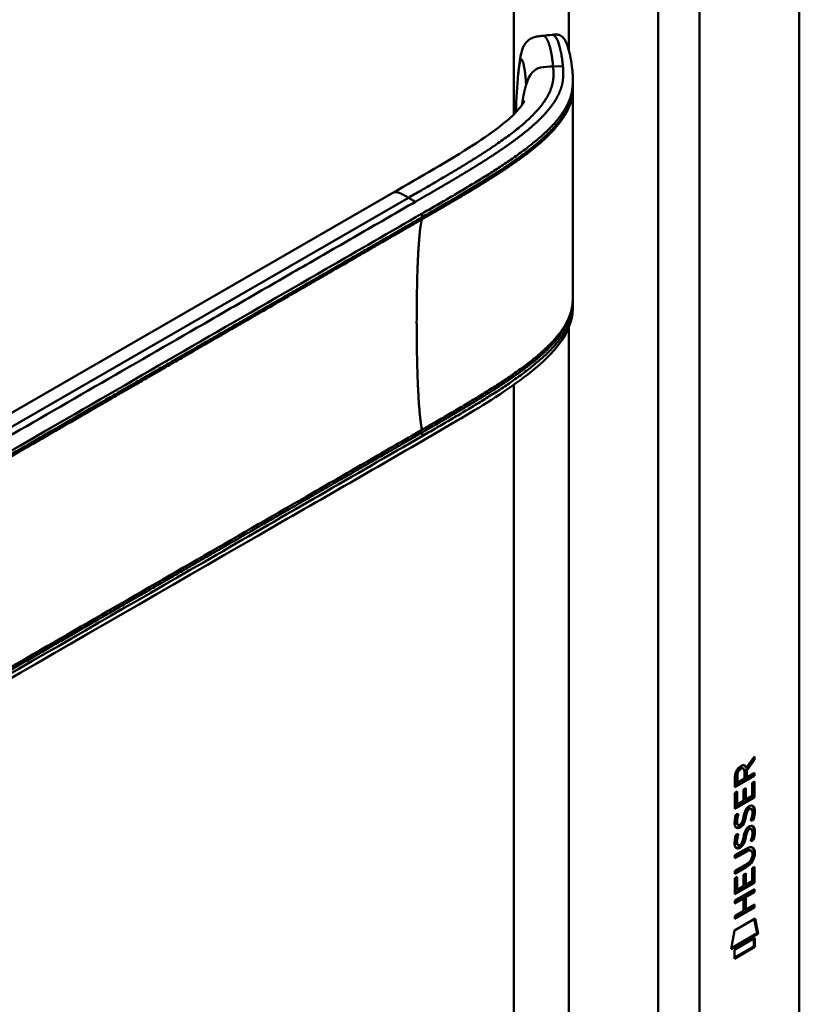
# Model space of a CAD drawing. Header units: millimetres. Extents: x 20 to 833, y 20 to 574.
# Tile 4 of 10: x 404 to 436, y 155 to 195. Entities that reach past the tile are written whole.
import ezdxf

# ---------------------------------------------------------------- set-up
doc = ezdxf.new("R2010")
doc.units = ezdxf.units.MM
doc.header["$LTSCALE"] = 2
doc.layers.add('Sichtbare Kanten(DIN)', color=7, linetype='Continuous', lineweight=50)
doc.layers.add('Sichtbare tangentiale Kanten(DIN)', color=7, linetype='Continuous', lineweight=50)

msp = doc.modelspace()

# ---------------------------------------------------------------- linework, layer by layer
at = {"layer": 'Sichtbare Kanten(DIN)'}
for p, q in [((435.822, 215.986), (435.822, 153.464)), ((426.518, 192.804), (426.518, 192.66)), ((424.141, 189.714), (424.141, 189.714)), ((424.142, 189.481), (424.142, 189.481)), ((387.355, 169.886), (419.119, 188.225)), ((426.518, 183.809), (426.518, 183.809)), ((426.518, 183.804), (426.518, 183.658)), ((433.943, 164.926), (433.62, 164.493)), ((433.648, 164.59), (433.986, 165.043)), ((433.986, 164.902), (433.663, 164.468)), ((433.943, 164.986), (433.943, 164.926)), ((433.943, 164.926), (433.986, 164.902)), ((433.986, 165.043), (433.986, 164.902)), ((433.478, 164.578), (433.521, 164.553)), ((433.564, 164.134), (433.564, 164.424)), ((433.605, 164.615), (433.648, 164.59)), ((433.62, 164.493), (433.62, 164.215)), ((433.62, 164.493), (433.663, 164.468)), ((433.663, 164.468), (433.663, 164.191)), ((433.943, 164.277), (433.177, 163.835)), ((433.985, 164.252), (433.177, 163.786)), ((433.177, 163.786), (433.177, 164.215)), ((433.234, 164.282), (433.233, 163.992)), ((433.233, 163.992), (433.276, 163.968)), ((433.276, 164.258), (433.276, 163.968)), ((433.276, 163.968), (433.564, 164.134)), ((433.62, 164.215), (433.663, 164.191)), ((433.663, 164.191), (433.985, 164.377)), ((433.887, 163.965), (433.985, 164.021)), ((433.943, 163.997), (433.942, 163.385)), ((433.943, 164.352), (433.943, 164.277)), ((433.943, 164.277), (433.985, 164.252)), ((433.985, 164.377), (433.985, 164.252)), ((433.985, 164.021), (433.985, 163.36)), ((433.177, 163.549), (433.275, 163.606)), ((433.275, 163.606), (433.275, 163.074)), ((433.528, 163.693), (433.627, 163.749)), ((433.528, 163.22), (433.528, 163.693)), ((433.584, 163.725), (433.584, 163.301)), ((433.627, 163.749), (433.626, 163.277)), ((433.886, 163.426), (433.887, 163.965)), ((433.176, 162.894), (433.177, 163.549)), ((433.942, 163.385), (433.176, 162.943)), ((433.985, 163.36), (433.176, 162.894)), ((433.233, 163.581), (433.232, 163.098)), ((433.275, 163.074), (433.528, 163.22)), ((433.584, 163.301), (433.626, 163.277)), ((433.626, 163.277), (433.886, 163.426)), ((433.942, 163.385), (433.985, 163.36)), ((433.232, 163.098), (433.275, 163.074)), ((433.648, 162.825), (433.69, 162.801)), ((433.728, 162.91), (433.725, 162.908)), ((433.728, 162.91), (433.77, 162.885)), ((433.77, 162.885), (433.767, 162.883)), ((433.807, 162.917), (433.85, 162.892)), ((433.225, 162.669), (433.321, 162.692)), ((433.581, 162.583), (433.624, 162.559)), ((433.595, 162.656), (433.638, 162.631)), ((433.886, 162.456), (433.929, 162.432)), ((433.238, 162.291), (433.24, 162.286)), ((433.265, 162.257), (433.308, 162.232)), ((433.28, 162.266), (433.282, 162.262)), ((433.474, 162.346), (433.477, 162.353)), ((433.647, 161.993), (433.69, 161.968)), ((433.727, 162.078), (433.724, 162.076)), ((433.727, 162.078), (433.77, 162.053)), ((433.77, 162.053), (433.766, 162.051)), ((433.807, 162.085), (433.849, 162.06)), ((433.224, 161.837), (433.32, 161.86)), ((433.581, 161.751), (433.623, 161.726)), ((433.595, 161.824), (433.637, 161.799)), ((433.886, 161.624), (433.928, 161.599)), ((433.175, 160.982), (433.64, 161.251)), ((433.605, 161.156), (433.175, 160.908)), ((433.237, 161.459), (433.239, 161.454)), ((433.265, 161.425), (433.307, 161.4)), ((433.28, 161.434), (433.282, 161.43)), ((433.473, 161.514), (433.476, 161.521)), ((433.799, 161.196), (433.841, 161.172)), ((433.647, 161.131), (433.175, 160.859)), ((433.175, 160.859), (433.175, 160.982)), ((433.896, 161.019), (433.896, 161.022)), ((433.174, 160.35), (433.647, 160.623)), ((433.597, 160.52), (433.174, 160.276)), ((433.64, 160.495), (433.174, 160.227)), ((433.174, 160.227), (433.174, 160.35)), ((433.884, 160.456), (433.983, 160.513)), ((433.884, 159.918), (433.884, 160.456)), ((433.94, 160.489), (433.94, 159.876)), ((433.983, 160.513), (433.982, 159.852)), ((433.174, 160.04), (433.273, 160.097)), ((433.174, 159.386), (433.174, 160.04)), ((433.23, 160.073), (433.23, 159.59)), ((433.273, 160.097), (433.272, 159.566)), ((433.525, 159.712), (433.526, 160.184)), ((433.526, 160.184), (433.624, 160.241)), ((433.582, 160.217), (433.582, 159.793)), ((433.624, 160.241), (433.624, 159.768)), ((433.173, 159.126), (433.982, 159.592)), ((433.94, 159.876), (433.174, 159.435)), ((433.982, 159.852), (433.174, 159.386)), ((433.23, 159.59), (433.272, 159.566)), ((433.272, 159.566), (433.525, 159.712)), ((433.582, 159.793), (433.624, 159.768)), ((433.624, 159.768), (433.884, 159.918)), ((433.939, 159.568), (433.939, 159.494)), ((433.94, 159.876), (433.982, 159.852)), ((433.982, 159.592), (433.982, 159.469)), ((433.482, 159.23), (433.173, 159.052)), ((433.525, 159.206), (433.173, 159.003)), ((433.482, 159.23), (433.525, 159.206)), ((433.524, 158.697), (433.525, 159.206)), ((433.939, 159.494), (433.583, 159.288)), ((433.583, 159.288), (433.583, 158.779)), ((433.583, 159.288), (433.626, 159.264)), ((433.626, 159.264), (433.625, 158.755)), ((433.982, 159.469), (433.626, 159.264)), ((433.939, 159.494), (433.982, 159.469)), ((433.173, 159.003), (433.173, 159.126)), ((433.939, 158.861), (433.173, 158.42)), ((433.981, 158.837), (433.173, 158.371)), ((433.583, 158.779), (433.625, 158.755)), ((433.625, 158.755), (433.981, 158.96)), ((433.939, 158.936), (433.939, 158.861)), ((433.939, 158.861), (433.981, 158.837)), ((433.981, 158.96), (433.981, 158.837)), ((433.152, 157.887), (434.003, 158.378)), ((433.173, 158.494), (433.524, 158.697)), ((433.173, 158.371), (433.173, 158.494)), ((433.969, 158.358), (434.087, 157.779)), ((434.003, 158.378), (434.13, 157.754)), ((433.022, 157.116), (433.152, 157.887)), ((434.13, 157.754), (433.022, 157.116)), ((434.087, 157.779), (433.032, 157.17)), ((433.152, 157.098), (434, 157.586)), ((433.958, 157.562), (433.957, 157.238)), ((434, 157.586), (434, 157.213)), ((434.087, 157.779), (434.13, 157.754)), ((433.957, 157.238), (433.152, 156.773)), ((434, 157.213), (433.152, 156.724)), ((433.957, 157.238), (434, 157.213)), ((433.152, 156.724), (433.152, 157.098))]:
    msp.add_line(p, q, dxfattribs=at)
for centre, major_axis, ratio, start_param, end_param in [((433.567, 164.222), (-0.175, 0.346), 0.819444, 0.044165, 1.01691), ((433.609, 164.198), (-0.175, 0.346), 0.819444, 0.044165, 1.01691), ((433.215, 163.944), (-0.368, -0.732), 0.34929, 2.798951, 3.629759), ((433.173, 163.969), (-0.368, -0.732), 0.34929, 2.798951, 3.03581), ((433.541, 162.251), (-0.258, -0.67), 0.280159, 3.097672, 3.459563), ((433.584, 162.227), (-0.258, -0.67), 0.280159, 2.938175, 3.459563), ((433.596, 163.514), (-0.327, -1.256), 0.153171, 6.026615, 6.087575), ((433.449, 162.672), (-0.178, -0.418), 0.325758, 6.002571, 6.243644), ((433.638, 163.489), (-0.327, -1.256), 0.153171, 6.026615, 6.087575), ((433.491, 162.647), (-0.178, -0.418), 0.325758, 6.002571, 6.462865), ((433.457, 162.345), (-0.0284, -0.0613), 0.214041, 1.386578, 1.694656), ((433.541, 161.42), (0.258, 0.669), 0.280374, 6.239236, 6.601395), ((433.583, 161.395), (0.258, 0.669), 0.280374, 6.079702, 6.601395), ((433.62, 162.776), (0.352, 1.35), 0.146604, 2.895407, 2.954548), ((433.45, 161.844), (0.18, 0.422), 0.324198, 2.862775, 3.102561), ((433.662, 162.752), (0.352, 1.35), 0.146604, 2.895407, 2.954548), ((433.493, 161.82), (0.18, 0.422), 0.324198, 2.862775, 3.320606), ((433.457, 161.513), (0.0284, 0.0613), 0.214041, 4.52817, 4.836248), ((432.56, 159.1), (1.355, 2.199), 0.216474, 5.945573, 6.664037), ((432.517, 159.125), (1.355, 2.199), 0.216474, 5.945573, 6.245566), ((432.518, 161.426), (1.388, -0.568), 0.642788, 5.820817, 6.539156), ((432.561, 161.402), (1.388, -0.568), 0.642788, 5.820817, 6.539156), ((427.268, 163.671), (6.595, -2.821), 0.235363, 6.108423, 6.383356)]:
    msp.add_ellipse(centre, major_axis=major_axis, ratio=ratio, start_param=start_param, end_param=end_param, dxfattribs=at)
for points, knots in [([(424.274, 193.13), (424.301, 193.414), (424.328, 193.687), (424.419, 194.08), (424.464, 194.223), (424.59, 194.409), (424.641, 194.465), (424.756, 194.552), (424.819, 194.586), (424.947, 194.632), (425.011, 194.647), (425.145, 194.669), (425.216, 194.676), (425.284, 194.683)], [0.0001393, 0.0001393, 0.0001393, 0.0001393, 0.2257267, 0.2257267, 0.3531087, 0.3531087, 0.4119079, 0.4119079, 0.4646614, 0.4646614, 0.5139413, 0.5139413, 0.5666249, 0.5666249, 0.5666249, 0.5666249]), ([(425.666, 194.724), (425.687, 194.726), (425.709, 194.729), (425.751, 194.732), (425.772, 194.734), (425.813, 194.735), (425.834, 194.735), (425.875, 194.732), (425.895, 194.729), (425.939, 194.72), (425.96, 194.713), (426.011, 194.693), (426.036, 194.677), (426.102, 194.627), (426.135, 194.588), (426.232, 194.446), (426.282, 194.322), (426.404, 193.931), (426.457, 193.626), (426.498, 193.242), (426.504, 193.17), (426.512, 193.053), (426.514, 193.013), (426.517, 192.948), (426.517, 192.925), (426.518, 192.888), (426.518, 192.875), (426.518, 192.854), (426.518, 192.846), (426.518, 192.834), (426.518, 192.829), (426.518, 192.822), (426.518, 192.82), (426.518, 192.816), (426.518, 192.814), (426.518, 192.812), (426.518, 192.81), (426.518, 192.809)], [0, 0, 0, 0, 0.016078, 0.016078, 0.032034, 0.032034, 0.049551, 0.049551, 0.070842, 0.070842, 0.100384, 0.100384, 0.148464, 0.148464, 0.243263, 0.243263, 0.456905, 0.456905, 0.836718, 0.836718, 0.924176, 0.924176, 0.96851, 0.96851, 0.991251, 0.991251, 1.003077, 1.003077, 1.009377, 1.009377, 1.012843, 1.012843, 1.014782, 1.014782, 1.015836, 1.015836, 1.016936, 1.016936, 1.016936, 1.016936]), ([(426.518, 192.56), (426.518, 192.082), (426.518, 191.582), (426.517, 189.607), (426.517, 188.119), (426.518, 185.726), (426.517, 184.826), (426.518, 183.911)], [0, 0, 0, 0, 0.455989, 0.455989, 1.823207, 1.823207, 2.650118, 2.650118, 2.650118, 2.650118]), ([(426.518, 192.659), (426.518, 192.641), (426.518, 192.62), (426.518, 192.587), (426.518, 192.574), (426.518, 192.562)], [0, 0, 0, 0, 0.01706837, 0.01706837, 0.03005618, 0.03005618, 0.03005618, 0.03005618]), ([(419.119, 188.225), (420.254, 188.88), (421.403, 189.531), (423.01, 190.575), (423.543, 190.95), (424.114, 191.475), (424.255, 191.623), (424.411, 191.822), (424.454, 191.885), (424.511, 191.981), (424.525, 192.014), (424.526, 192.014), (424.526, 192.014), (424.526, 192.014)], [0, 0, 0, 0, 1.20408, 1.20408, 1.833224, 1.833224, 2.074453, 2.074453, 2.200022, 2.200022, 2.326614, 2.326614, 2.32698, 2.32698, 2.32698, 2.32698]), ([(426.518, 183.658), (426.518, 183.656), (426.518, 183.654), (426.518, 183.65), (426.518, 183.648), (426.518, 183.643), (426.518, 183.64), (426.518, 183.633), (426.518, 183.629), (426.518, 183.618), (426.518, 183.611), (426.518, 183.591), (426.518, 183.578), (426.517, 183.534), (426.516, 183.505), (426.511, 183.394), (426.504, 183.317), (426.464, 183.03), (426.408, 182.832), (426.189, 182.32), (425.982, 182.021), (425.384, 181.342), (424.952, 180.974), (423.654, 179.996), (422.711, 179.421), (419.295, 177.404), (416.785, 175.981), (406.833, 170.235), (399.368, 165.925), (390.026, 160.532), (388.148, 159.448), (385.331, 157.821), (384.398, 157.262), (382.974, 156.487), (382.493, 156.232), (381.694, 155.921), (381.403, 155.837), (380.945, 155.803), (380.779, 155.81), (380.528, 155.859), (380.44, 155.884), (380.307, 155.934), (380.261, 155.954), (380.19, 155.989), (380.165, 156.002), (380.126, 156.022), (380.112, 156.03), (380.091, 156.042), (380.084, 156.046), (380.07, 156.054), (380.062, 156.059), (380.056, 156.062)], [0, 0, 0, 0, 0.001569, 0.001569, 0.003149, 0.003149, 0.00522, 0.00522, 0.008412, 0.008412, 0.014094, 0.014094, 0.025824, 0.025824, 0.054374, 0.054374, 0.136744, 0.136744, 0.370735, 0.370735, 0.770715, 0.770715, 1.338552, 1.338552, 2.361631, 2.361631, 5.000823, 5.000823, 12.918013, 12.918013, 14.909711, 14.909711, 15.905563, 15.905563, 16.406589, 16.406589, 16.669703, 16.669703, 16.816064, 16.816064, 16.894648, 16.894648, 16.935882, 16.935882, 16.957647, 16.957647, 16.969322, 16.969322, 16.975615, 16.975615, 16.982343, 16.982343, 16.982343, 16.982343]), ([(433.799, 161.196), (433.796, 161.197), (433.794, 161.199), (433.774, 161.208), (433.754, 161.209), (433.692, 161.201), (433.647, 161.181), (433.605, 161.156)], [0.06065051, 0.06065051, 0.06065051, 0.06065051, 0.06439039, 0.06439039, 0.08887549, 0.08887549, 0.13413559, 0.13413559, 0.13413559, 0.13413559]), ([(433.896, 161.022), (433.896, 161.037), (433.895, 161.052), (433.891, 161.094), (433.884, 161.119), (433.863, 161.156), (433.85, 161.168), (433.816, 161.183), (433.796, 161.185), (433.735, 161.176), (433.69, 161.156), (433.647, 161.131)], [0, 0, 0, 0, 0.0140042, 0.0140042, 0.0408947, 0.0408947, 0.0643904, 0.0643904, 0.0888755, 0.0888755, 0.1341356, 0.1341356, 0.1341356, 0.1341356])]:
    msp.add_open_spline(points, degree=3, knots=knots, dxfattribs=at)
for points, degree in [([(425.288, 194.683), (425.414, 194.697), (425.54, 194.71), (425.666, 194.724)], 3), ([(424.175, 191.589), (424.195, 192.087), (424.223, 192.6), (424.274, 193.13)], 3), ([(426.517, 192.66), (426.517, 192.66), (426.517, 192.66), (426.517, 192.659)], 3), ([(426.518, 192.56), (426.518, 192.56), (426.518, 192.561), (426.518, 192.561), (426.518, 192.561), (426.518, 192.562)], 5), ([(424.173, 191.543), (424.174, 191.558), (424.174, 191.574), (424.175, 191.589)], 3), ([(426.518, 183.912), (426.518, 183.877), (426.518, 183.842), (426.518, 183.809)], 3), ([(426.518, 183.658), (426.518, 183.658), (426.518, 183.658), (426.518, 183.658)], 3), ([(433.177, 164.215), (433.181, 164.362), (433.247, 164.551), (433.42, 164.651)], 3), ([(433.478, 164.578), (433.457, 164.59), (433.425, 164.588), (433.379, 164.562)], 3), ([(433.564, 164.424), (433.564, 164.513), (433.539, 164.605), (433.422, 164.537)], 3), ([(433.528, 162.552), (433.552, 162.686), (433.581, 162.772), (433.62, 162.85)], 3), ([(433.648, 162.825), (433.628, 162.785), (433.611, 162.73), (433.595, 162.656)], 3), ([(433.62, 162.85), (433.647, 162.901), (433.684, 162.946), (433.734, 162.983)], 3), ([(433.69, 162.801), (433.67, 162.76), (433.653, 162.705), (433.638, 162.631)], 3), ([(433.725, 162.908), (433.69, 162.888), (433.669, 162.865), (433.648, 162.825)], 3), ([(433.767, 162.883), (433.733, 162.863), (433.711, 162.84), (433.69, 162.801)], 3), ([(433.734, 162.983), (433.816, 163.042), (433.896, 163.056), (433.95, 162.984)], 3), ([(433.885, 162.611), (433.905, 162.731), (433.904, 162.821), (433.874, 162.868)], 3), ([(433.89, 163.028), (433.896, 163.023), (433.902, 163.016), (433.908, 163.008)], 3), ([(433.908, 163.008), (433.939, 162.967), (433.954, 162.905), (433.954, 162.817)], 3), ([(433.95, 162.984), (433.982, 162.943), (433.997, 162.88), (433.997, 162.792)], 3), ([(433.954, 162.817), (433.954, 162.789), (433.952, 162.76), (433.95, 162.727)], 3), ([(433.997, 162.792), (433.997, 162.764), (433.995, 162.735), (433.992, 162.703)], 3), ([(433.19, 162.166), (433.164, 162.23), (433.156, 162.302), (433.168, 162.416)], 3), ([(433.168, 162.416), (433.173, 162.464), (433.185, 162.538), (433.205, 162.606)], 3), ([(433.205, 162.606), (433.21, 162.626), (433.225, 162.669), (433.225, 162.669)], 3), ([(433.234, 162.539), (433.216, 162.446), (433.214, 162.372), (433.231, 162.311)], 3), ([(433.268, 162.68), (433.258, 162.638), (433.241, 162.573), (433.234, 162.539)], 3), ([(433.277, 162.515), (433.259, 162.422), (433.257, 162.348), (433.273, 162.287)], 3), ([(433.321, 162.692), (433.321, 162.692), (433.287, 162.566), (433.277, 162.515)], 3), ([(433.527, 162.374), (433.494, 162.287), (433.439, 162.203), (433.349, 162.153)], 3), ([(433.477, 162.353), (433.496, 162.4), (433.512, 162.463), (433.528, 162.552)], 3), ([(433.581, 162.583), (433.566, 162.496), (433.548, 162.432), (433.527, 162.374)], 3), ([(433.624, 162.559), (433.608, 162.471), (433.591, 162.407), (433.569, 162.35)], 3), ([(433.595, 162.656), (433.593, 162.645), (433.582, 162.584), (433.581, 162.583)], 3), ([(433.638, 162.631), (433.635, 162.62), (433.624, 162.559), (433.624, 162.559)], 3), ([(433.825, 162.4), (433.825, 162.4), (433.868, 162.508), (433.885, 162.611)], 3), ([(433.929, 162.432), (433.923, 162.43), (433.825, 162.4), (433.825, 162.4)], 3), ([(433.886, 162.456), (433.884, 162.455), (433.863, 162.449), (433.84, 162.442)], 3), ([(433.95, 162.727), (433.942, 162.614), (433.897, 162.481), (433.886, 162.456)], 3), ([(433.992, 162.703), (433.984, 162.59), (433.939, 162.456), (433.929, 162.432)], 3), ([(433.348, 162.107), (433.285, 162.081), (433.22, 162.091), (433.19, 162.166)], 3), ([(433.306, 162.132), (433.275, 162.119), (433.245, 162.115), (433.218, 162.122)], 3), ([(433.349, 162.153), (433.321, 162.137), (433.315, 162.135), (433.306, 162.132)], 3), ([(433.34, 162.226), (433.382, 162.23), (433.435, 162.273), (433.465, 162.327)], 3), ([(433.392, 162.128), (433.363, 162.112), (433.357, 162.111), (433.348, 162.107)], 3), ([(433.569, 162.35), (433.537, 162.262), (433.482, 162.179), (433.392, 162.128)], 3), ([(433.527, 161.72), (433.551, 161.854), (433.58, 161.94), (433.62, 162.017)], 3), ([(433.647, 161.993), (433.627, 161.952), (433.61, 161.897), (433.595, 161.824)], 3), ([(433.62, 162.017), (433.646, 162.069), (433.683, 162.114), (433.734, 162.151)], 3), ([(433.69, 161.968), (433.67, 161.928), (433.653, 161.873), (433.637, 161.799)], 3), ([(433.724, 162.076), (433.69, 162.056), (433.668, 162.033), (433.647, 161.993)], 3), ([(433.766, 162.051), (433.732, 162.031), (433.711, 162.008), (433.69, 161.968)], 3), ([(433.734, 162.151), (433.815, 162.21), (433.895, 162.224), (433.95, 162.152)], 3), ([(433.884, 161.778), (433.904, 161.899), (433.904, 161.989), (433.874, 162.036)], 3), ([(433.889, 162.196), (433.896, 162.191), (433.902, 162.184), (433.907, 162.176)], 3), ([(433.907, 162.176), (433.939, 162.135), (433.954, 162.073), (433.954, 161.985)], 3), ([(433.954, 161.985), (433.954, 161.957), (433.952, 161.928), (433.949, 161.895)], 3), ([(433.95, 162.152), (433.981, 162.111), (433.996, 162.048), (433.996, 161.96)], 3), ([(433.189, 161.334), (433.164, 161.398), (433.155, 161.47), (433.167, 161.584)], 3), ([(433.167, 161.584), (433.172, 161.632), (433.184, 161.706), (433.204, 161.774)], 3), ([(433.204, 161.774), (433.21, 161.794), (433.224, 161.837), (433.224, 161.837)], 3), ([(433.234, 161.707), (433.216, 161.614), (433.214, 161.54), (433.23, 161.479)], 3), ([(433.268, 161.848), (433.257, 161.806), (433.24, 161.741), (433.234, 161.707)], 3), ([(433.276, 161.683), (433.258, 161.59), (433.256, 161.516), (433.273, 161.455)], 3), ([(433.32, 161.86), (433.32, 161.86), (433.286, 161.734), (433.276, 161.683)], 3), ([(433.476, 161.521), (433.496, 161.568), (433.512, 161.631), (433.527, 161.72)], 3), ([(433.581, 161.751), (433.565, 161.664), (433.548, 161.6), (433.526, 161.542)], 3), ([(433.623, 161.726), (433.608, 161.639), (433.59, 161.575), (433.569, 161.518)], 3), ([(433.595, 161.824), (433.592, 161.813), (433.581, 161.752), (433.581, 161.751)], 3), ([(433.637, 161.799), (433.635, 161.788), (433.624, 161.727), (433.623, 161.726)], 3), ([(433.824, 161.568), (433.824, 161.568), (433.868, 161.676), (433.884, 161.778)], 3), ([(433.928, 161.599), (433.923, 161.598), (433.824, 161.568), (433.824, 161.568)], 3), ([(433.886, 161.624), (433.883, 161.623), (433.862, 161.617), (433.84, 161.61)], 3), ([(433.949, 161.895), (433.941, 161.782), (433.896, 161.649), (433.886, 161.624)], 3), ([(433.992, 161.871), (433.983, 161.758), (433.939, 161.624), (433.928, 161.599)], 3), ([(433.996, 161.96), (433.996, 161.932), (433.994, 161.903), (433.992, 161.871)], 3), ([(433.347, 161.275), (433.284, 161.249), (433.219, 161.259), (433.189, 161.334)], 3), ([(433.305, 161.3), (433.275, 161.287), (433.244, 161.283), (433.217, 161.29)], 3), ([(433.349, 161.321), (433.32, 161.305), (433.314, 161.303), (433.305, 161.3)], 3), ([(433.34, 161.394), (433.381, 161.398), (433.435, 161.441), (433.464, 161.495)], 3), ([(433.391, 161.296), (433.363, 161.28), (433.357, 161.279), (433.347, 161.275)], 3), ([(433.526, 161.542), (433.494, 161.455), (433.439, 161.371), (433.349, 161.321)], 3), ([(433.569, 161.518), (433.536, 161.43), (433.481, 161.347), (433.391, 161.296)], 3)]:
    msp.add_open_spline(points, degree=degree, dxfattribs=at)
at = {"layer": 'Sichtbare tangentiale Kanten(DIN)'}
for p, q in [((424.084, 191.452), (424.084, 215.414)), ((426.347, 194.112), (426.347, 215.414)), ((430.024, 151.423), (430.024, 213.291)), ((431.721, 213.291), (431.721, 151.423)), ((425.703, 193.42), (426.107, 193.432)), ((426.347, 191.822), (426.347, 191.822)), ((424.084, 189.674), (424.084, 189.674)), ((424.143, 189.715), (424.143, 189.715)), ((424.084, 189.44), (424.084, 189.44)), ((424.156, 189.491), (424.156, 189.491)), ((419.76, 188.025), (385.578, 168.29)), ((419.76, 188.025), (420.046, 187.86)), ((420.326, 187.226), (420.326, 187.375)), ((426.347, 182.971), (426.347, 182.971)), ((426.347, 182.821), (426.347, 182.821)), ((426.347, 153.546), (426.347, 182.691)), ((424.084, 180.672), (424.084, 180.672)), ((424.084, 153.546), (424.084, 180.33)), ((420.326, 178.224), (420.326, 178.373)), ((433.379, 164.562), (433.422, 164.537)), ((433.234, 164.282), (433.276, 164.258)), ((433.725, 162.908), (433.767, 162.883)), ((433.908, 163.008), (433.95, 162.984)), ((433.954, 162.817), (433.997, 162.792)), ((433.234, 162.539), (433.277, 162.515)), ((433.527, 162.374), (433.569, 162.35)), ((433.95, 162.727), (433.992, 162.703)), ((433.231, 162.311), (433.273, 162.287)), ((433.238, 162.291), (433.28, 162.266)), ((433.24, 162.286), (433.282, 162.262)), ((433.306, 162.132), (433.348, 162.107)), ((433.349, 162.153), (433.392, 162.128)), ((433.724, 162.076), (433.766, 162.051)), ((433.907, 162.176), (433.95, 162.152)), ((433.954, 161.985), (433.996, 161.96)), ((433.234, 161.707), (433.276, 161.683)), ((433.949, 161.895), (433.992, 161.871)), ((433.23, 161.479), (433.273, 161.455)), ((433.237, 161.459), (433.28, 161.434)), ((433.239, 161.454), (433.282, 161.43)), ((433.305, 161.3), (433.347, 161.275)), ((433.349, 161.321), (433.391, 161.296)), ((433.526, 161.542), (433.569, 161.518)), ((433.605, 161.156), (433.647, 161.131)), ((433.953, 161.102), (433.996, 161.078)), ((433.597, 160.52), (433.64, 160.495))]:
    msp.add_line(p, q, dxfattribs=at)
msp.add_ellipse((424.602, 188.416), major_axis=(-0.005, 3.882), ratio=0.090809, start_param=1.269659, end_param=1.269663, dxfattribs=at)
for points, degree in [([(425.284, 194.683), (425.386, 194.693), (425.495, 194.556), (425.594, 194.27), (425.662, 193.864), (425.703, 193.42)], 5), ([(425.703, 193.42), (425.773, 192.675), (425.775, 191.767), (424.251, 190.618), (422.207, 189.438), (419.76, 188.025)], 5), ([(424.424, 191.844), (424.444, 191.985), (424.465, 192.119), (424.488, 192.245), (424.512, 192.362), (424.537, 192.471), (424.564, 192.572), (424.593, 192.665)], 7), ([(424.176, 191.59), (424.176, 191.574), (424.176, 191.559), (424.175, 191.543)], 3), ([(419.76, 188.025), (419.644, 188.092), (419.537, 188.154), (419.438, 188.209), (419.347, 188.251), (419.264, 188.272), (419.188, 188.265), (419.119, 188.225)], 7), ([(420.313, 187.136), (420.139, 186.535), (420.052, 184.339), (420.052, 181.577), (420.139, 179.28), (420.313, 178.477)], 5)]:
    msp.add_open_spline(points, degree=degree, dxfattribs=at)
for points, degree, knots in [([(425.666, 194.724), (425.686, 194.726), (425.705, 194.722), (425.725, 194.712), (425.751, 194.698), (425.777, 194.673), (425.802, 194.639), (425.827, 194.605), (425.852, 194.562), (425.875, 194.512), (425.898, 194.462), (425.92, 194.404), (425.94, 194.342), (425.96, 194.279), (425.979, 194.21), (425.996, 194.138), (426.014, 194.066), (426.029, 193.991), (426.043, 193.913), (426.057, 193.835), (426.069, 193.756), (426.08, 193.675), (426.085, 193.635), (426.09, 193.594), (426.095, 193.554), (426.099, 193.513), (426.103, 193.473), (426.107, 193.432)], 3, [24.7913792, 24.7913792, 24.7913792, 24.7913792, 24.8722403, 24.8722403, 24.8722403, 24.9820632, 24.9820632, 24.9820632, 25.0918861, 25.0918861, 25.0918861, 25.201709, 25.201709, 25.201709, 25.3115319, 25.3115319, 25.3115319, 25.4213548, 25.4213548, 25.4213548, 25.5311777, 25.5311777, 25.5311777, 25.5860891, 25.5860891, 25.5860891, 25.6407645, 25.6407645, 25.6407645, 25.6407645]), ([(424.592, 192.665), (424.585, 192.822), (424.561, 193.124), (424.509, 193.492), (424.435, 193.767), (424.364, 193.736), (424.32, 193.534), (424.293, 193.318), (424.278, 193.17), (424.274, 193.13)], 5, [0, 0, 0, 0, 0, 0, 0.1666667, 0.3333333, 0.5, 0.6666667, 0.7253325, 0.7253325, 0.7253325, 0.7253325, 0.7253325, 0.7253325]), ([(426.107, 193.432), (426.107, 193.432), (426.111, 193.39), (426.117, 193.307), (426.127, 193.142), (426.122, 192.897), (426.064, 192.575), (425.922, 192.217), (425.677, 191.826), (425.361, 191.449), (424.989, 191.084), (424.574, 190.729), (424.125, 190.385), (423.654, 190.051), (423.167, 189.726), (422.667, 189.408), (422.156, 189.095), (421.637, 188.785), (421.112, 188.477), (420.688, 188.231), (420.368, 188.046), (420.154, 187.923), (420.047, 187.861)], 5, [25.640765, 25.640765, 25.640765, 25.640765, 25.640765, 25.640765, 25.641001, 25.735204, 25.829408, 26.017816, 26.206224, 26.394631, 26.583039, 26.771447, 26.959854, 27.148262, 27.336669, 27.525077, 27.713485, 27.901892, 28.0903, 28.278708, 28.467115, 28.65661, 28.65661, 28.65661, 28.65661, 28.65661, 28.65661]), ([(424.593, 192.667), (424.738, 193.135), (424.933, 193.315), (425.188, 193.376), (425.339, 193.412), (425.51, 193.414), (425.703, 193.42)], 3, [0, 0, 0, 0, 0.1544756, 0.1544756, 0.1544756, 0.2456965, 0.2456965, 0.2456965, 0.2456965]), ([(420.326, 187.375), (420.327, 187.376), (420.329, 187.377), (420.33, 187.378), (420.508, 187.48), (420.685, 187.583), (420.863, 187.685), (421.04, 187.788), (421.217, 187.89), (421.393, 187.993), (421.569, 188.096), (421.745, 188.199), (421.92, 188.303), (422.094, 188.406), (422.268, 188.51), (422.441, 188.615), (422.613, 188.719), (422.785, 188.825), (422.955, 188.931), (423.125, 189.037), (423.294, 189.144), (423.46, 189.253), (423.627, 189.362), (423.791, 189.471), (423.953, 189.583), (424.116, 189.695), (424.275, 189.808), (424.432, 189.923), (424.588, 190.039), (424.74, 190.156), (424.888, 190.276), (425.036, 190.395), (425.178, 190.517), (425.313, 190.641), (425.449, 190.765), (425.577, 190.892), (425.696, 191.021), (425.816, 191.15), (425.926, 191.283), (426.024, 191.418), (426.123, 191.553), (426.209, 191.691), (426.28, 191.831), (426.352, 191.971), (426.408, 192.114), (426.447, 192.257), (426.486, 192.401), (426.508, 192.545), (426.515, 192.69), (426.517, 192.73), (426.518, 192.769), (426.518, 192.809)], 3, [0, 0, 0, 0, 0.001502, 0.001502, 0.001502, 0.189909, 0.189909, 0.189909, 0.378317, 0.378317, 0.378317, 0.566725, 0.566725, 0.566725, 0.755132, 0.755132, 0.755132, 0.94354, 0.94354, 0.94354, 1.131948, 1.131948, 1.131948, 1.320355, 1.320355, 1.320355, 1.508763, 1.508763, 1.508763, 1.697171, 1.697171, 1.697171, 1.885578, 1.885578, 1.885578, 2.073986, 2.073986, 2.073986, 2.262394, 2.262394, 2.262394, 2.450801, 2.450801, 2.450801, 2.639209, 2.639209, 2.639209, 2.827616, 2.827616, 2.827616, 2.879592, 2.879592, 2.879592, 2.879592]), ([(420.313, 187.136), (420.418, 187.197), (420.629, 187.318), (420.944, 187.5), (421.364, 187.744), (421.885, 188.05), (422.403, 188.358), (422.914, 188.67), (423.415, 188.987), (423.903, 189.31), (424.375, 189.641), (424.826, 189.981), (425.248, 190.333), (425.712, 190.773), (426.136, 191.278), (426.391, 191.731), (426.497, 192.121), (426.518, 192.428), (426.518, 192.56)], 5, [33.332646, 33.332646, 33.332646, 33.332646, 33.332646, 33.332646, 33.518349, 33.704249, 33.89015, 34.07605, 34.26195, 34.447851, 34.633751, 34.819651, 35.005551, 35.191452, 35.377352, 35.563252, 35.935053, 36.220761, 36.220761, 36.220761, 36.220761, 36.220761, 36.220761]), ([(426.517, 192.659), (426.514, 192.375), (426.462, 192.086), (426.342, 191.81), (426.247, 191.595), (426.117, 191.385), (425.96, 191.182), (425.86, 191.052), (425.748, 190.924), (425.629, 190.799), (425.509, 190.674), (425.381, 190.552), (425.247, 190.431), (425.113, 190.311), (424.973, 190.194), (424.828, 190.078), (424.683, 189.962), (424.534, 189.848), (424.38, 189.736), (423.308, 188.951), (422.077, 188.238), (420.851, 187.529), (420.676, 187.428), (420.501, 187.327), (420.326, 187.226)], 3, [0.135409, 0.135409, 0.135409, 0.135409, 0.50459, 0.50459, 0.50459, 0.793433, 0.793433, 0.793433, 0.979333, 0.979333, 0.979333, 1.165233, 1.165233, 1.165233, 1.351134, 1.351134, 1.351134, 1.537034, 1.537034, 1.537034, 2.838336, 2.838336, 2.838336, 3.024121, 3.024121, 3.024121, 3.024121]), ([(420.046, 187.86), (419.301, 187.43), (418.552, 186.998), (417.055, 186.133), (416.307, 185.701), (414.811, 184.838), (414.064, 184.406), (412.57, 183.544), (411.823, 183.113), (409.583, 181.819), (408.088, 180.956), (405.097, 179.229), (403.601, 178.365), (400.61, 176.639), (399.116, 175.776), (396.128, 174.051), (394.633, 173.188), (391.642, 171.461), (390.146, 170.597), (387.157, 168.871), (385.664, 168.01), (384.167, 167.145)], 3, [28.65661, 28.65661, 28.65661, 28.65661, 29.448344, 29.448344, 30.241165, 30.241165, 31.033986, 31.033986, 31.826807, 31.826807, 33.412449, 33.412449, 34.99809, 34.99809, 36.583732, 36.583732, 38.169374, 38.169374, 39.755016, 39.755016, 41.340657, 41.340657, 41.340657, 41.340657]), ([(384.432, 166.42), (384.434, 166.421), (385.324, 166.935), (387.116, 167.969), (389.818, 169.53), (393.404, 171.6), (397.887, 174.189), (402.375, 176.779), (406.859, 179.368), (410.894, 181.698), (414.483, 183.77), (417.174, 185.324), (418.968, 186.359), (419.865, 186.877), (420.313, 187.136)], 5, [20.643505, 20.643505, 20.643505, 20.643505, 20.643505, 20.643505, 20.647304, 22.232947, 23.81859, 25.404233, 26.989877, 28.57552, 30.161163, 31.746806, 32.539627, 33.332646, 33.332646, 33.332646, 33.332646, 33.332646, 33.332646]), ([(384.447, 166.66), (385.944, 167.525), (387.437, 168.386), (388.931, 169.249), (394.404, 172.409), (399.877, 175.569), (405.354, 178.731), (409.032, 180.855), (412.699, 182.972), (416.379, 185.096), (417.694, 185.856), (419.013, 186.617), (420.326, 187.375)], 3, [0, 0, 0, 0, 1.585642, 1.585642, 1.585642, 7.391542, 7.391542, 7.391542, 11.290432, 11.290432, 11.290432, 12.683632, 12.683632, 12.683632, 12.683632]), ([(420.326, 187.226), (420.326, 187.226), (419.877, 186.967), (418.98, 186.449), (417.187, 185.413), (414.496, 183.86), (410.907, 181.788), (406.872, 179.458), (402.388, 176.869), (397.9, 174.278), (393.415, 171.689), (389.83, 169.619), (387.128, 168.059), (385.336, 167.025), (384.447, 166.511)], 5, [0, 0, 0, 0, 0, 0, 0.000115, 0.792936, 1.585758, 3.171401, 4.757044, 6.342687, 7.92833, 9.513973, 11.099617, 12.688168, 12.688168, 12.688168, 12.688168, 12.688168, 12.688168]), ([(426.516, 183.911), (426.516, 183.722), (426.495, 183.53), (426.443, 183.343), (426.402, 183.199), (426.345, 183.057), (426.273, 182.918), (426.2, 182.779), (426.114, 182.643), (426.015, 182.509), (425.917, 182.376), (425.807, 182.245), (425.688, 182.117), (425.569, 181.989), (425.441, 181.864), (425.306, 181.741), (425.171, 181.618), (425.03, 181.498), (424.884, 181.38), (424.737, 181.261), (424.586, 181.145), (424.431, 181.031), (424.275, 180.916), (424.116, 180.804), (423.954, 180.692), (423.792, 180.581), (423.627, 180.471), (423.46, 180.362), (423.293, 180.253), (423.123, 180.146), (422.952, 180.039), (422.781, 179.932), (422.608, 179.826), (422.434, 179.72), (422.26, 179.615), (422.085, 179.511), (421.909, 179.406), (421.733, 179.302), (421.557, 179.198), (421.379, 179.095), (421.202, 178.992), (421.024, 178.888), (420.846, 178.785), (420.669, 178.683), (420.491, 178.58), (420.313, 178.477)], 3, [0.124379, 0.124379, 0.124379, 0.124379, 0.368934, 0.368934, 0.368934, 0.557942, 0.557942, 0.557942, 0.74695, 0.74695, 0.74695, 0.935958, 0.935958, 0.935958, 1.124966, 1.124966, 1.124966, 1.313974, 1.313974, 1.313974, 1.502983, 1.502983, 1.502983, 1.691991, 1.691991, 1.691991, 1.880999, 1.880999, 1.880999, 2.070007, 2.070007, 2.070007, 2.259015, 2.259015, 2.259015, 2.448023, 2.448023, 2.448023, 2.637031, 2.637031, 2.637031, 2.826039, 2.826039, 2.826039, 3.014705, 3.014705, 3.014705, 3.014705]), ([(420.326, 178.373), (420.433, 178.435), (420.646, 178.558), (420.966, 178.743), (421.393, 178.99), (421.923, 179.302), (422.449, 179.616), (422.967, 179.934), (423.475, 180.257), (423.97, 180.587), (424.447, 180.926), (424.901, 181.275), (425.324, 181.637), (425.707, 182.013), (426.037, 182.406), (426.312, 182.839), (426.454, 183.205), (426.507, 183.494), (426.518, 183.696), (426.518, 183.809)], 5, [0, 0, 0, 0, 0, 0, 0.188639, 0.377647, 0.566655, 0.755663, 0.944671, 1.133679, 1.322688, 1.511696, 1.700704, 1.889712, 2.07872, 2.267728, 2.456736, 2.645744, 2.888525, 2.888525, 2.888525, 2.888525, 2.888525, 2.888525]), ([(426.518, 183.658), (426.518, 183.618), (426.517, 183.578), (426.515, 183.538), (426.508, 183.394), (426.486, 183.249), (426.447, 183.105), (426.407, 182.962), (426.351, 182.819), (426.28, 182.679), (426.209, 182.539), (426.122, 182.401), (426.024, 182.266), (425.926, 182.131), (425.815, 181.999), (425.696, 181.87), (425.577, 181.74), (425.449, 181.614), (425.313, 181.49), (425.178, 181.366), (425.035, 181.244), (424.888, 181.124), (424.74, 181.005), (424.588, 180.887), (424.431, 180.772), (424.275, 180.656), (424.116, 180.543), (423.953, 180.432), (423.791, 180.32), (423.627, 180.21), (423.46, 180.102), (423.293, 179.993), (423.125, 179.886), (422.955, 179.78), (422.785, 179.673), (422.613, 179.568), (422.44, 179.463), (422.268, 179.359), (422.094, 179.255), (421.919, 179.151), (421.745, 179.048), (421.569, 178.945), (421.393, 178.842), (421.217, 178.739), (421.04, 178.636), (420.863, 178.534), (420.684, 178.43), (420.505, 178.327), (420.326, 178.224)], 3, [0.136841, 0.136841, 0.136841, 0.136841, 0.188962, 0.188962, 0.188962, 0.377359, 0.377359, 0.377359, 0.565755, 0.565755, 0.565755, 0.754152, 0.754152, 0.754152, 0.942549, 0.942549, 0.942549, 1.130945, 1.130945, 1.130945, 1.319342, 1.319342, 1.319342, 1.507738, 1.507738, 1.507738, 1.696135, 1.696135, 1.696135, 1.884531, 1.884531, 1.884531, 2.072928, 2.072928, 2.072928, 2.261324, 2.261324, 2.261324, 2.449721, 2.449721, 2.449721, 2.638118, 2.638118, 2.638118, 2.826514, 2.826514, 2.826514, 3.016411, 3.016411, 3.016411, 3.016411]), ([(384.445, 157.657), (384.447, 157.658), (385.337, 158.172), (387.129, 159.207), (389.831, 160.767), (393.417, 162.837), (397.9, 165.425), (402.388, 168.017), (406.872, 170.605), (410.907, 172.935), (414.496, 175.007), (417.187, 176.561), (418.981, 177.596), (419.878, 178.114), (420.326, 178.373)], 5, [20.643738, 20.643738, 20.643738, 20.643738, 20.643738, 20.643738, 20.647429, 22.23307, 23.81871, 25.404351, 26.989992, 28.575633, 30.161274, 31.746914, 32.539735, 33.332924, 33.332924, 33.332924, 33.332924, 33.332924, 33.332924]), ([(420.313, 178.477), (419.566, 178.046), (418.818, 177.614), (417.324, 176.751), (416.576, 176.32), (414.334, 175.025), (412.838, 174.162), (409.848, 172.435), (408.354, 171.572), (405.364, 169.846), (403.869, 168.983), (400.879, 167.257), (399.383, 166.393), (396.393, 164.667), (394.899, 163.804), (391.911, 162.079), (390.415, 161.216), (387.419, 159.486), (385.916, 158.618), (384.434, 157.763)], 3, [3.014705, 3.014705, 3.014705, 3.014705, 3.807868, 3.807868, 4.600688, 4.600688, 6.186329, 6.186329, 7.77197, 7.77197, 9.357611, 9.357611, 10.943251, 10.943251, 12.528892, 12.528892, 14.114533, 14.114533, 15.703149, 15.703149, 15.703149, 15.703149]), ([(420.326, 178.224), (417.511, 176.598), (414.686, 174.968), (411.873, 173.343), (406.095, 170.007), (400.304, 166.664), (394.523, 163.326), (392.661, 162.251), (390.797, 161.175), (388.931, 160.098), (387.43, 159.231), (385.927, 158.363), (384.447, 157.509)], 3, [23.229983, 23.229983, 23.229983, 23.229983, 26.216835, 26.216835, 26.216835, 32.351591, 32.351591, 32.351591, 34.327983, 34.327983, 34.327983, 35.917386, 35.917386, 35.917386, 35.917386])]:
    msp.add_open_spline(points, degree=degree, knots=knots, dxfattribs=at)

doc.saveas('drawing.dxf')
